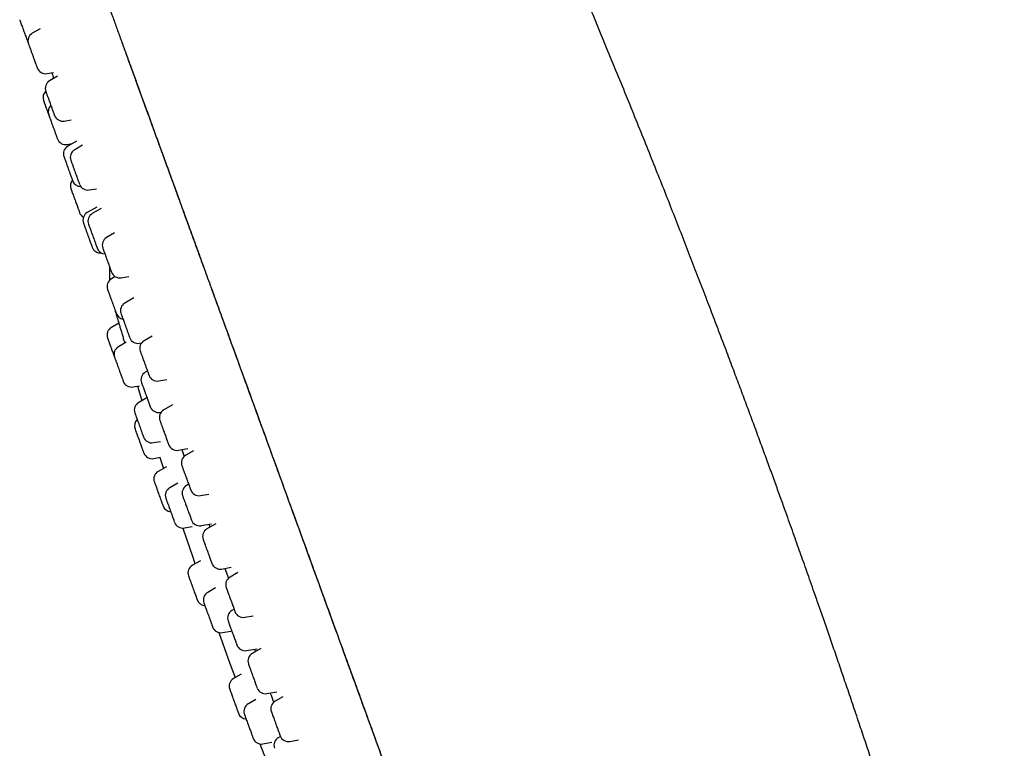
# Model space of a CAD drawing. Header units: millimetres. Extents: x 8 to 1577, y 12 to 2534.
# Tile 60 of 121: x 400 to 456, y 2133 to 2175. Entities that reach past the tile are written whole.
import ezdxf

# ---------------------------------------------------------------- set-up
doc = ezdxf.new("R2010")
doc.units = ezdxf.units.MM

msp = doc.modelspace()

# ---------------------------------------------------------------- linework, layer by layer
at = {"color": 7, "linetype": 'Continuous', "lineweight": 30}
for p, q in [((400.728, 2174.247), (400.287, 2173.992)), ((400.063, 2173.399), (400.078, 2173.363)), ((401.124, 2171.694), (401.505, 2171.761)), ((401.724, 2171.537), (401.275, 2171.278)), ((401.405, 2171.744), (401.42, 2171.697)), ((402.111, 2168.98), (402.511, 2169.05)), ((402.28, 2167.639), (402.571, 2167.69)), ((402.823, 2167.835), (402.315, 2167.542)), ((403.162, 2167.6), (402.709, 2167.338)), ((403.545, 2165.04), (403.964, 2165.113)), ((403.975, 2164.062), (403.43, 2163.748)), ((404.229, 2163.984), (403.718, 2163.688)), ((404.989, 2162.585), (404.534, 2162.323)), ((404.71, 2160.632), (404.71, 2159.883)), ((405.031, 2160.086), (404.81, 2159.958)), ((405.371, 2160.025), (405.808, 2160.102)), ((406.092, 2158.871), (405.579, 2158.575)), ((405.242, 2157.427), (404.813, 2157.185)), ((405.663, 2156.332), (405.216, 2156.08)), ((406.416, 2156.277), (406.534, 2156.297)), ((407.133, 2156.687), (406.681, 2156.426)), ((406.87, 2154.697), (406.75, 2154.628)), ((407.517, 2154.128), (407.972, 2154.208)), ((406.053, 2153.78), (406.41, 2153.847)), ((406.306, 2153.828), (406.559, 2153.003)), ((406.833, 2153.158), (406.374, 2152.898)), ((407.586, 2152.33), (407.662, 2152.343)), ((408.312, 2152.759), (407.803, 2152.465)), ((407.211, 2150.599), (407.609, 2150.673)), ((408.64, 2150.167), (409.172, 2150.26)), ((408.833, 2150.201), (408.978, 2149.804)), ((409.513, 2150.132), (409.065, 2149.874)), ((407.223, 2149.689), (407.621, 2149.763)), ((407.579, 2149.756), (407.782, 2149.122)), ((407.956, 2149.221), (407.489, 2148.958)), ((408.607, 2148.282), (408.148, 2148.023)), ((409.227, 2148.222), (409.107, 2148.152)), ((409.902, 2147.576), (410.374, 2147.659)), ((408.985, 2145.724), (409.425, 2145.806)), ((409.943, 2145.854), (410.532, 2145.958)), ((410.778, 2145.965), (410.275, 2145.674)), ((410.387, 2145.932), (410.445, 2145.772)), ((409.905, 2143.851), (409.443, 2143.591)), ((411.111, 2143.376), (411.661, 2143.473)), ((411.305, 2143.41), (411.51, 2142.848)), ((412.036, 2143.171), (411.597, 2142.918)), ((410.771, 2142.295), (410.325, 2142.043)), ((411.826, 2141.081), (411.706, 2141.011)), ((412.434, 2140.62), (412.921, 2140.706)), ((411.162, 2139.743), (411.638, 2139.832)), ((412.542, 2138.713), (413.146, 2138.82)), ((413.359, 2138.837), (412.867, 2138.553)), ((412.987, 2138.791), (413.038, 2138.651)), ((412.24, 2137.365), (411.799, 2137.117)), ((413.063, 2135.917), (412.641, 2135.679)), ((413.703, 2136.254), (414.266, 2136.354)), ((414.607, 2136.073), (414.178, 2135.826)), ((414.476, 2133.806), (414.354, 2133.735)), ((413.478, 2133.38), (413.982, 2133.474)), ((415.015, 2133.528), (415.514, 2133.616))]:
    msp.add_line(p, q, dxfattribs=at)
at = {"color": 7, "linetype": 'Continuous', "lineweight": 30, "flags": 128}
for points in [[(405.003, 2158.211), (405.009, 2158.19), (405.03, 2158.119)], [(408.899, 2145.715), (409.461, 2144.05), (409.589, 2143.673)], [(410.959, 2139.747), (411.592, 2137.985), (411.89, 2137.168)], [(413.303, 2133.378), (413.844, 2131.965), (414.176, 2131.107)]]:
    msp.add_lwpolyline(points, dxfattribs=at)
at = {"color": 7, "linetype": 'Continuous', "lineweight": 30}
for centre, start, end in [((400.537, 2173.559), 120, 200), ((401.037, 2172.186), 200, 280), ((401.525, 2170.845), 120, 200), ((401.398, 2170.316), 133.5759, 200), ((401.694, 2169.504), 133.8642, 200), ((402.025, 2169.472), 200, 280), ((402.194, 2168.131), 200, 280), ((402.565, 2167.109), 120, 200), ((402.959, 2166.905), 120, 200), ((402.964, 2165.283), 140.3583, 200), ((403.065, 2165.736), 200, 268.9022), ((403.459, 2165.532), 200, 280), ((403.464, 2163.91), 200, 239.2812), ((403.68, 2163.315), 120, 200), ((403.968, 2163.255), 120, 200), ((404.784, 2161.89), 120, 200), ((404.18, 2161.942), 200, 275.4181), ((404.468, 2161.883), 200, 266.1155), ((405.284, 2160.517), 200, 280), ((405.06, 2159.525), 120, 200), ((405.829, 2158.142), 120, 200), ((405.559, 2158.152), 200, 259.6776), ((405.059, 2156.75), 119.4148, 200), ((406.329, 2156.769), 200, 280), ((406.931, 2155.993), 120, 200), ((405.461, 2155.645), 119.4148, 200), ((407, 2154.195), 120, 200), ((405.961, 2154.272), 200, 280.5852), ((407.43, 2154.62), 200, 280), ((406.619, 2152.463), 119.4148, 200), ((407.499, 2152.822), 200, 280), ((408.053, 2152.032), 120, 200), ((406.631, 2151.553), 133.8642, 200), ((407.119, 2151.09), 200, 280.5852), ((407.131, 2150.18), 200, 280.6594), ((408.553, 2150.659), 200, 280), ((409.315, 2149.441), 120, 200), ((407.734, 2148.522), 119.3406, 200), ((408.394, 2147.588), 119.4148, 200), ((409.357, 2147.719), 120, 200), ((409.815, 2148.068), 200, 280), ((408.234, 2147.149), 200, 266.1155), ((408.893, 2146.215), 200, 280.5852), ((409.856, 2146.346), 200, 280), ((410.525, 2145.241), 120, 200), ((409.688, 2143.155), 119.3406, 200), ((411.024, 2143.868), 200, 280), ((411.847, 2142.485), 120, 200), ((410.187, 2141.782), 200, 266.1155), ((410.57, 2141.608), 119.4148, 200), ((411.956, 2140.578), 120, 200), ((412.347, 2141.112), 200, 280), ((411.07, 2140.235), 200, 280.5852), ((412.455, 2139.206), 200, 280), ((413.117, 2138.12), 120, 200), ((412.044, 2136.681), 119.3406, 200), ((413.616, 2136.747), 200, 280), ((412.886, 2135.244), 119.4148, 200), ((414.428, 2135.393), 120, 200), ((412.544, 2135.308), 200, 266.1155), ((413.386, 2133.871), 200, 280.5852), ((414.604, 2133.302), 120, 200), ((414.928, 2134.02), 200, 280)]:
    msp.add_arc(centre, 0.5, start, end, dxfattribs=at)
for points, knots in [([(455.876, 2107.857), (455.794, 2108.144), (455.571, 2108.922), (455.208, 2110.18), (454.789, 2111.62), (454.373, 2113.033), (453.961, 2114.422), (453.552, 2115.79), (453.132, 2117.181), (452.701, 2118.594), (452.262, 2120.023), (451.828, 2121.422), (451.401, 2122.788), (450.981, 2124.12), (450.57, 2125.417), (450.166, 2126.677), (449.772, 2127.9), (449.387, 2129.086), (449.013, 2130.23), (448.65, 2131.333), (448.299, 2132.395), (447.956, 2133.424), (447.607, 2134.464), (447.254, 2135.511), (446.897, 2136.564), (446.552, 2137.576), (446.219, 2138.547), (445.898, 2139.478), (445.589, 2140.369), (445.293, 2141.219), (445.029, 2141.975), (444.795, 2142.641), (444.59, 2143.223), (444.393, 2143.781), (444.2, 2144.324), (444.006, 2144.87), (443.805, 2145.434), (443.594, 2146.024), (443.357, 2146.684), (443.092, 2147.419), (442.798, 2148.232), (442.49, 2149.081), (442.166, 2149.966), (441.828, 2150.888), (441.482, 2151.826), (441.129, 2152.779), (440.768, 2153.745), (440.394, 2154.744), (440.007, 2155.773), (439.605, 2156.834), (439.189, 2157.925), (438.759, 2159.047), (438.315, 2160.199), (437.857, 2161.382), (437.387, 2162.588), (436.905, 2163.817), (436.41, 2165.069), (435.9, 2166.352), (435.371, 2167.675), (434.821, 2169.039), (434.25, 2170.445), (433.661, 2171.886), (433.053, 2173.361), (432.432, 2174.859), (431.797, 2176.378), (431.15, 2177.914), (430.489, 2179.473), (429.813, 2181.052), (429.125, 2182.649), (428.423, 2184.264), (427.704, 2185.903), (427.06, 2187.361), (426.493, 2188.635), (426.008, 2189.722), (425.51, 2190.83), (425.078, 2191.788), (424.811, 2192.378), (424.715, 2192.59)], [0, 0, 0, 0, 0.009906, 0.026865, 0.043453, 0.05973, 0.075746, 0.091545, 0.107133, 0.124005, 0.140562, 0.156776, 0.172625, 0.188089, 0.203149, 0.217791, 0.232009, 0.245809, 0.259201, 0.271963, 0.284342, 0.296346, 0.307977, 0.320748, 0.333047, 0.344879, 0.356245, 0.367144, 0.377575, 0.387536, 0.397026, 0.404151, 0.410984, 0.417524, 0.423779, 0.430117, 0.436752, 0.443682, 0.450908, 0.460042, 0.469609, 0.479607, 0.490037, 0.500898, 0.512188, 0.523226, 0.534644, 0.54644, 0.558615, 0.571165, 0.58409, 0.597387, 0.611053, 0.625089, 0.639499, 0.654021, 0.668917, 0.684194, 0.699861, 0.716225, 0.733015, 0.750245, 0.767908, 0.785979, 0.804097, 0.822551, 0.841305, 0.860323, 0.879563, 0.89903, 0.918806, 0.938987, 0.951925, 0.965094, 0.978522, 0.992244, 1, 1, 1, 1]), ([(401.217, 2184.994), (401.217, 2184.994), (401.215, 2185), (401.223, 2184.979), (401.241, 2184.927), (401.275, 2184.834), (401.322, 2184.705), (401.383, 2184.539), (401.457, 2184.336), (401.544, 2184.097), (401.644, 2183.821), (401.743, 2183.55), (401.832, 2183.303), (401.911, 2183.088), (401.999, 2182.846), (402.096, 2182.579), (402.204, 2182.283), (402.322, 2181.957), (402.449, 2181.609), (402.583, 2181.24), (402.725, 2180.852), (402.877, 2180.433), (403.042, 2179.98), (403.219, 2179.494), (403.402, 2178.991), (403.59, 2178.475), (403.781, 2177.949), (403.983, 2177.396), (404.194, 2176.816), (404.414, 2176.209), (404.64, 2175.589), (404.871, 2174.956), (405.105, 2174.314), (405.346, 2173.651), (405.594, 2172.968), (405.859, 2172.24), (406.141, 2171.465), (406.441, 2170.642), (406.747, 2169.801), (407.06, 2168.942), (407.378, 2168.068), (407.701, 2167.179), (408.029, 2166.278), (408.377, 2165.322), (408.745, 2164.312), (409.133, 2163.246), (409.524, 2162.171), (409.918, 2161.089), (410.314, 2160), (410.713, 2158.906), (411.224, 2157.502), (411.847, 2155.788), (412.585, 2153.762), (413.317, 2151.749), (414.045, 2149.751), (414.766, 2147.768), (415.489, 2145.782), (416.212, 2143.795), (416.932, 2141.817), (417.648, 2139.851), (418.359, 2137.897), (419.07, 2135.943), (419.781, 2133.991), (420.491, 2132.04), (421.2, 2130.093), (421.907, 2128.148), (422.563, 2126.347), (423.167, 2124.687), (423.719, 2123.17), (424.27, 2121.657), (424.785, 2120.243), (425.262, 2118.932), (425.701, 2117.724), (426.138, 2116.525), (426.539, 2115.422), (426.906, 2114.415), (427.238, 2113.501), (427.567, 2112.598), (427.894, 2111.7), (428.217, 2110.811), (428.537, 2109.933), (428.85, 2109.072), (429.157, 2108.231), (429.456, 2107.41), (429.746, 2106.611), (430.028, 2105.836), (430.3, 2105.088), (430.563, 2104.368), (430.814, 2103.677), (431.054, 2103.017), (431.283, 2102.39), (431.498, 2101.797), (431.702, 2101.237), (431.895, 2100.707), (432.078, 2100.204), (432.251, 2099.728), (432.414, 2099.28), (432.566, 2098.865), (432.706, 2098.479), (432.836, 2098.122), (432.956, 2097.791), (433.029, 2097.593), (433.065, 2097.493)], [0, 0, 0, 0, 0.000001, 0.015682, 0.031361, 0.04704, 0.062719, 0.078399, 0.093802, 0.109204, 0.124602, 0.140001, 0.1488, 0.157601, 0.166401, 0.175201, 0.184, 0.1928, 0.2016, 0.209667, 0.217734, 0.225802, 0.233869, 0.241935, 0.249999, 0.257315, 0.264633, 0.271951, 0.279269, 0.286587, 0.293906, 0.300808, 0.307706, 0.314603, 0.321499, 0.328396, 0.336096, 0.343797, 0.351499, 0.359202, 0.366904, 0.374603, 0.382301, 0.389999, 0.398798, 0.407599, 0.416399, 0.425198, 0.433998, 0.442798, 0.451599, 0.467731, 0.483864, 0.499998, 0.515679, 0.531358, 0.547038, 0.562718, 0.578399, 0.593799, 0.6092, 0.6246, 0.640001, 0.6554, 0.670799, 0.686202, 0.701604, 0.713702, 0.725802, 0.7379, 0.749995, 0.759798, 0.769602, 0.779404, 0.789203, 0.7969, 0.804598, 0.812298, 0.820002, 0.827862, 0.835718, 0.843573, 0.851428, 0.859286, 0.867143, 0.875, 0.88284, 0.890681, 0.898522, 0.906361, 0.914198, 0.921897, 0.929596, 0.937298, 0.945, 0.952859, 0.960716, 0.96857, 0.976426, 0.984284, 0.992143, 1, 1, 1, 1]), ([(399.565, 2174.768), (399.567, 2174.762), (399.572, 2174.749), (399.587, 2174.706), (399.604, 2174.662), (399.624, 2174.607), (399.654, 2174.524), (399.697, 2174.406), (399.738, 2174.292), (399.775, 2174.19), (399.807, 2174.104), (399.843, 2174.004), (399.885, 2173.89), (399.922, 2173.788), (399.95, 2173.71), (399.978, 2173.634), (400.008, 2173.551), (400.036, 2173.473), (400.053, 2173.427), (400.061, 2173.406), (400.064, 2173.398), (400.063, 2173.4), (400.063, 2173.4)], [0, 0, 0, 0, 0.061976, 0.123834, 0.157681, 0.191114, 0.258064, 0.325256, 0.392207, 0.433734, 0.474825, 0.516141, 0.578177, 0.639973, 0.67382, 0.707253, 0.774203, 0.841395, 0.908346, 0.949873, 0.990964, 1, 1, 1, 1]), ([(400.068, 2173.385), (400.068, 2173.386), (400.067, 2173.388), (400.07, 2173.381), (400.071, 2173.378)], [0, 0, 0, 0, 0.485863, 1, 1, 1, 1]), ([(400.078, 2173.359), (400.083, 2173.344), (400.094, 2173.315), (400.116, 2173.253), (400.138, 2173.194), (400.163, 2173.125), (400.199, 2173.027), (400.246, 2172.897), (400.29, 2172.776), (400.328, 2172.672), (400.359, 2172.586), (400.395, 2172.488), (400.434, 2172.381), (400.467, 2172.289), (400.492, 2172.221), (400.515, 2172.158), (400.539, 2172.092), (400.558, 2172.039), (400.566, 2172.017), (400.566, 2172.017), (400.566, 2172.017)], [0, 0, 0, 0, 0.066252, 0.132379, 0.168562, 0.204301, 0.275872, 0.3477, 0.419271, 0.463664, 0.50759, 0.551757, 0.618073, 0.684134, 0.720317, 0.756056, 0.827627, 0.899455, 0.971025, 1, 1, 1, 1]), ([(405.37, 2173.585), (405.449, 2173.368), (405.615, 2172.91), (405.879, 2172.186), (406.158, 2171.419), (406.444, 2170.633), (406.746, 2169.803), (407.065, 2168.926), (407.402, 2168), (407.746, 2167.055), (408.095, 2166.097), (408.461, 2165.092), (408.844, 2164.04), (409.244, 2162.941), (409.647, 2161.832), (409.938, 2161.033), (410.095, 2160.602), (410.116, 2160.545)], [0, 0, 0, 0, 0.0582795, 0.1229046, 0.1873369, 0.2516572, 0.3160315, 0.3869985, 0.458226, 0.5297714, 0.6011358, 0.6722133, 0.751306, 0.8302499, 0.9091298, 0.9880142, 1, 1, 1, 1]), ([(401.42, 2171.697), (401.421, 2171.693), (401.423, 2171.687), (401.439, 2171.637), (401.465, 2171.554), (401.489, 2171.478), (401.507, 2171.422), (401.509, 2171.414)], [0, 0, 0, 0, 0.23975, 0.477213, 0.716567, 0.956555, 1, 1, 1, 1]), ([(401.056, 2170.671), (401.056, 2170.671), (401.056, 2170.672), (401.062, 2170.656), (401.071, 2170.631), (401.08, 2170.606), (401.085, 2170.593)], [0, 0, 0, 0, 0.231903, 0.48894, 0.743611, 1, 1, 1, 1]), ([(401.085, 2170.593), (401.093, 2170.571), (401.109, 2170.526), (401.137, 2170.448), (401.163, 2170.376), (401.192, 2170.297), (401.232, 2170.188), (401.282, 2170.05), (401.327, 2169.927), (401.364, 2169.824), (401.394, 2169.742), (401.428, 2169.65), (401.463, 2169.554), (401.491, 2169.475), (401.511, 2169.42), (401.529, 2169.371), (401.545, 2169.327), (401.555, 2169.301), (401.554, 2169.304), (401.553, 2169.305)], [0, 0, 0, 0, 0.071161, 0.142186, 0.18105, 0.219437, 0.296309, 0.373459, 0.450332, 0.498014, 0.545194, 0.592633, 0.663862, 0.734817, 0.77368, 0.812067, 0.88894, 0.96609, 1, 1, 1, 1]), ([(400.928, 2170.145), (400.929, 2170.143), (400.931, 2170.138), (400.943, 2170.106), (400.956, 2170.069), (400.973, 2170.021), (401, 2169.947), (401.04, 2169.838), (401.08, 2169.729), (401.116, 2169.63), (401.147, 2169.545), (401.182, 2169.448), (401.206, 2169.381), (401.22, 2169.343)], [0, 0, 0, 0, 0.108353, 0.216501, 0.275676, 0.334126, 0.451177, 0.56865, 0.685701, 0.758304, 0.830143, 0.902377, 1, 1, 1, 1]), ([(401.224, 2169.332), (401.224, 2169.331), (401.225, 2169.331), (401.228, 2169.321), (401.23, 2169.315)], [0, 0, 0, 0, 0.41687, 1, 1, 1, 1]), ([(401.23, 2169.315), (401.235, 2169.303), (401.243, 2169.279), (401.264, 2169.224), (401.284, 2169.169), (401.307, 2169.105), (401.341, 2169.012), (401.387, 2168.886), (401.43, 2168.766), (401.468, 2168.662), (401.499, 2168.576), (401.536, 2168.477), (401.575, 2168.367), (401.61, 2168.271), (401.636, 2168.2), (401.661, 2168.132), (401.687, 2168.06), (401.71, 2167.997), (401.721, 2167.968), (401.724, 2167.959), (401.723, 2167.96), (401.723, 2167.961)], [0, 0, 0, 0, 0.064731, 0.12934, 0.164692, 0.199611, 0.269539, 0.339718, 0.409646, 0.45302, 0.495938, 0.539091, 0.603884, 0.668428, 0.703781, 0.738699, 0.808627, 0.878807, 0.948734, 0.992108, 1, 1, 1, 1]), ([(402.097, 2166.935), (402.096, 2166.936), (402.096, 2166.938), (402.1, 2166.925), (402.108, 2166.903), (402.117, 2166.88), (402.121, 2166.868)], [0, 0, 0, 0, 0.1718476, 0.4489819, 0.7235643, 1, 1, 1, 1]), ([(402.121, 2166.868), (402.129, 2166.847), (402.144, 2166.805), (402.172, 2166.729), (402.197, 2166.66), (402.225, 2166.582), (402.264, 2166.475), (402.314, 2166.338), (402.359, 2166.215), (402.396, 2166.112), (402.427, 2166.029), (402.46, 2165.936), (402.496, 2165.837), (402.526, 2165.756), (402.547, 2165.698), (402.566, 2165.647), (402.583, 2165.599), (402.594, 2165.567), (402.594, 2165.568), (402.594, 2165.569)], [0, 0, 0, 0, 0.070217, 0.140301, 0.17865, 0.216528, 0.292381, 0.368508, 0.444362, 0.491412, 0.537967, 0.584777, 0.655062, 0.725076, 0.763424, 0.801302, 0.877156, 0.953283, 1, 1, 1, 1]), ([(402.49, 2166.73), (402.49, 2166.731), (402.489, 2166.733), (402.498, 2166.709), (402.512, 2166.671), (402.527, 2166.63), (402.539, 2166.596), (402.546, 2166.578)], [0, 0, 0, 0, 0.154772, 0.45123, 0.634871, 0.816821, 1, 1, 1, 1]), ([(402.546, 2166.578), (402.556, 2166.549), (402.578, 2166.491), (402.611, 2166.399), (402.641, 2166.318), (402.672, 2166.23), (402.714, 2166.115), (402.766, 2165.974), (402.809, 2165.854), (402.845, 2165.757), (402.872, 2165.681), (402.902, 2165.599), (402.932, 2165.517), (402.955, 2165.455), (402.969, 2165.415), (402.981, 2165.383), (402.988, 2165.362), (402.988, 2165.364), (402.988, 2165.365)], [0, 0, 0, 0, 0.077364, 0.154581, 0.196832, 0.238565, 0.322139, 0.406014, 0.489588, 0.541426, 0.592719, 0.644294, 0.721732, 0.798872, 0.841123, 0.882856, 0.96643, 1, 1, 1, 1]), ([(402.494, 2165.112), (402.495, 2165.11), (402.496, 2165.107), (402.506, 2165.079), (402.522, 2165.034), (402.54, 2164.986), (402.561, 2164.929), (402.592, 2164.843), (402.636, 2164.722), (402.678, 2164.606), (402.716, 2164.504), (402.747, 2164.417), (402.784, 2164.317), (402.824, 2164.204), (402.861, 2164.104), (402.889, 2164.028), (402.916, 2163.954), (402.945, 2163.874), (402.971, 2163.801), (402.986, 2163.76), (402.993, 2163.741), (402.994, 2163.74), (402.994, 2163.739)], [0, 0, 0, 0, 0.040212, 0.100457, 0.160587, 0.193488, 0.225986, 0.291067, 0.356381, 0.421461, 0.461829, 0.501771, 0.541933, 0.602235, 0.662305, 0.695207, 0.727705, 0.792785, 0.8581, 0.92318, 0.963547, 1, 1, 1, 1]), ([(403.211, 2163.142), (403.211, 2163.143), (403.21, 2163.146), (403.213, 2163.136), (403.22, 2163.119), (403.227, 2163.098), (403.231, 2163.087)], [0, 0, 0, 0, 0.079856, 0.387775, 0.692858, 1, 1, 1, 1]), ([(403.231, 2163.087), (403.238, 2163.068), (403.252, 2163.029), (403.278, 2162.957), (403.303, 2162.891), (403.33, 2162.815), (403.368, 2162.711), (403.417, 2162.575), (403.462, 2162.452), (403.5, 2162.349), (403.531, 2162.264), (403.565, 2162.17), (403.602, 2162.068), (403.633, 2161.984), (403.655, 2161.923), (403.675, 2161.868), (403.694, 2161.815), (403.708, 2161.776), (403.709, 2161.774), (403.71, 2161.773)], [0, 0, 0, 0, 0.069047, 0.137963, 0.175672, 0.212918, 0.287508, 0.362366, 0.436955, 0.483221, 0.529, 0.57503, 0.644143, 0.71299, 0.750699, 0.787946, 0.862535, 0.937393, 1, 1, 1, 1]), ([(403.499, 2163.081), (403.499, 2163.082), (403.498, 2163.084), (403.507, 2163.06), (403.521, 2163.023), (403.535, 2162.982), (403.548, 2162.948), (403.554, 2162.93)], [0, 0, 0, 0, 0.1494836, 0.4477962, 0.6325866, 0.8156754, 1, 1, 1, 1]), ([(403.554, 2162.93), (403.565, 2162.901), (403.586, 2162.843), (403.619, 2162.752), (403.649, 2162.671), (403.681, 2162.584), (403.722, 2162.468), (403.774, 2162.328), (403.817, 2162.207), (403.853, 2162.11), (403.881, 2162.034), (403.91, 2161.952), (403.94, 2161.869), (403.963, 2161.807), (403.978, 2161.767), (403.99, 2161.734), (403.998, 2161.712), (403.997, 2161.714), (403.997, 2161.715)], [0, 0, 0, 0, 0.076717, 0.153289, 0.195187, 0.236572, 0.319447, 0.402621, 0.485497, 0.536902, 0.587767, 0.63891, 0.715701, 0.792196, 0.834094, 0.875479, 0.958355, 1, 1, 1, 1]), ([(404.316, 2161.716), (404.315, 2161.716), (404.315, 2161.718), (404.324, 2161.692), (404.342, 2161.644), (404.362, 2161.588), (404.382, 2161.533), (404.398, 2161.49), (404.406, 2161.468)], [0, 0, 0, 0, 0.111051, 0.342497, 0.573111, 0.715966, 0.857505, 1, 1, 1, 1]), ([(404.406, 2161.468), (404.418, 2161.433), (404.444, 2161.364), (404.481, 2161.261), (404.513, 2161.174), (404.546, 2161.082), (404.589, 2160.965), (404.639, 2160.827), (404.68, 2160.714), (404.712, 2160.626), (404.737, 2160.559), (404.761, 2160.491), (404.785, 2160.426), (404.801, 2160.383), (404.809, 2160.36), (404.814, 2160.347), (404.813, 2160.349), (404.813, 2160.35)], [0, 0, 0, 0, 0.083529, 0.1669, 0.212519, 0.257578, 0.347813, 0.438372, 0.528607, 0.584576, 0.639958, 0.695642, 0.779252, 0.86254, 0.908158, 0.953217, 1, 1, 1, 1]), ([(404.591, 2159.351), (404.591, 2159.351), (404.59, 2159.354), (404.599, 2159.33), (404.612, 2159.293), (404.627, 2159.252), (404.64, 2159.218), (404.646, 2159.2)], [0, 0, 0, 0, 0.149484, 0.447796, 0.632587, 0.815675, 1, 1, 1, 1]), ([(404.646, 2159.2), (404.656, 2159.171), (404.678, 2159.113), (404.711, 2159.021), (404.74, 2158.941), (404.772, 2158.853), (404.814, 2158.738), (404.865, 2158.598), (404.909, 2158.477), (404.945, 2158.38), (404.972, 2158.304), (405.002, 2158.222), (405.032, 2158.139), (405.055, 2158.077), (405.069, 2158.037), (405.081, 2158.004), (405.089, 2157.982), (405.088, 2157.984), (405.088, 2157.985)], [0, 0, 0, 0, 0.076717, 0.153289, 0.195187, 0.236572, 0.319447, 0.402621, 0.485497, 0.536902, 0.587767, 0.63891, 0.715701, 0.792196, 0.834094, 0.875479, 0.958355, 1, 1, 1, 1]), ([(410.513, 2159.453), (410.633, 2159.123), (410.891, 2158.416), (411.287, 2157.327), (411.784, 2155.962), (412.365, 2154.364), (413.031, 2152.535), (413.698, 2150.704), (414.364, 2148.874), (415.026, 2147.054), (415.684, 2145.246), (416.338, 2143.449), (416.992, 2141.652), (417.664, 2139.807), (418.353, 2137.914), (419.059, 2135.973), (419.766, 2134.032), (420.472, 2132.091), (421.179, 2130.149), (421.809, 2128.419), (422.361, 2126.9), (422.837, 2125.593), (423.312, 2124.288), (423.786, 2122.986), (424.259, 2121.686), (424.731, 2120.39), (425.166, 2119.194), (425.566, 2118.096), (425.929, 2117.097), (426.29, 2116.106), (426.648, 2115.123), (426.909, 2114.406), (427.049, 2114.021), (427.073, 2113.956)], [0, 0, 0, 0, 0.021958, 0.047025, 0.07211, 0.112255, 0.152383, 0.192454, 0.232431, 0.272328, 0.311467, 0.350571, 0.389652, 0.428723, 0.470916, 0.513122, 0.555357, 0.597634, 0.639972, 0.682415, 0.711052, 0.739715, 0.768393, 0.797071, 0.825739, 0.854395, 0.883062, 0.905538, 0.928013, 0.950485, 0.97296, 0.995443, 1, 1, 1, 1]), ([(405.03, 2158.119), (405.031, 2158.116), (405.032, 2158.11), (405.048, 2158.058), (405.072, 2157.976), (405.105, 2157.864), (405.147, 2157.723), (405.197, 2157.555), (405.254, 2157.364), (405.316, 2157.153), (405.384, 2156.925), (405.455, 2156.685), (405.519, 2156.469), (405.559, 2156.334), (405.575, 2156.283)], [0, 0, 0, 0, 0.086084, 0.171913, 0.258665, 0.344922, 0.430553, 0.517067, 0.603545, 0.689188, 0.775496, 0.862076, 0.94775, 1, 1, 1, 1]), ([(405.361, 2157.967), (405.361, 2157.968), (405.36, 2157.968), (405.371, 2157.938), (405.39, 2157.887), (405.411, 2157.828), (405.432, 2157.771), (405.448, 2157.727), (405.456, 2157.705)], [0, 0, 0, 0, 0.13747, 0.362037, 0.585798, 0.724407, 0.86174, 1, 1, 1, 1]), ([(405.456, 2157.705), (405.469, 2157.67), (405.495, 2157.599), (405.532, 2157.495), (405.564, 2157.408), (405.598, 2157.315), (405.641, 2157.198), (405.691, 2157.061), (405.731, 2156.949), (405.763, 2156.863), (405.786, 2156.798), (405.811, 2156.731), (405.833, 2156.669), (405.848, 2156.628), (405.855, 2156.608), (405.859, 2156.598), (405.858, 2156.6), (405.858, 2156.601)], [0, 0, 0, 0, 0.084543, 0.168925, 0.215097, 0.260702, 0.352032, 0.44369, 0.535019, 0.591667, 0.64772, 0.70408, 0.788704, 0.873002, 0.919174, 0.96478, 1, 1, 1, 1]), ([(404.589, 2156.579), (404.59, 2156.577), (404.592, 2156.572), (404.603, 2156.54), (404.617, 2156.503), (404.634, 2156.455), (404.661, 2156.381), (404.701, 2156.272), (404.741, 2156.163), (404.777, 2156.063), (404.808, 2155.979), (404.844, 2155.878), (404.886, 2155.763), (404.925, 2155.657), (404.954, 2155.576), (404.973, 2155.523), (404.983, 2155.495), (404.987, 2155.485)], [0, 0, 0, 0, 0.0854631, 0.170597, 0.2172267, 0.2632847, 0.3555194, 0.4480864, 0.540321, 0.5975315, 0.6541403, 0.7110593, 0.7965224, 0.8816563, 0.928286, 0.974344, 1, 1, 1, 1]), ([(406.461, 2155.822), (406.461, 2155.821), (406.461, 2155.82), (406.47, 2155.797), (406.49, 2155.743), (406.515, 2155.673), (406.541, 2155.601), (406.566, 2155.534), (406.584, 2155.484), (406.593, 2155.459)], [0, 0, 0, 0, 0.084039, 0.272715, 0.46207, 0.650745, 0.76762, 0.883419, 1, 1, 1, 1]), ([(404.992, 2155.473), (404.992, 2155.473), (404.992, 2155.472), (404.997, 2155.458), (405.007, 2155.43), (405.025, 2155.381), (405.049, 2155.315), (405.072, 2155.252), (405.098, 2155.18), (405.135, 2155.079), (405.183, 2154.946), (405.228, 2154.824), (405.266, 2154.72), (405.297, 2154.635), (405.332, 2154.538), (405.37, 2154.434), (405.402, 2154.345), (405.426, 2154.281), (405.447, 2154.221), (405.469, 2154.161), (405.486, 2154.115), (405.491, 2154.099), (405.491, 2154.102), (405.491, 2154.102)], [0, 0, 0, 0, 0.031351, 0.071157, 0.111181, 0.171276, 0.231141, 0.26393, 0.296316, 0.361174, 0.426265, 0.491122, 0.531351, 0.571157, 0.611181, 0.671276, 0.731141, 0.76393, 0.796316, 0.861174, 0.926265, 0.991122, 1, 1, 1, 1]), ([(406.593, 2155.459), (406.607, 2155.42), (406.635, 2155.342), (406.675, 2155.233), (406.708, 2155.144), (406.742, 2155.05), (406.784, 2154.935), (406.831, 2154.805), (406.868, 2154.704), (406.895, 2154.628), (406.915, 2154.574), (406.934, 2154.521), (406.95, 2154.477), (406.959, 2154.453), (406.96, 2154.45), (406.96, 2154.449)], [0, 0, 0, 0, 0.091977, 0.183779, 0.234011, 0.283627, 0.382987, 0.482705, 0.582065, 0.643695, 0.704676, 0.765992, 0.858058, 0.949768, 1, 1, 1, 1]), ([(406.531, 2154.022), (406.531, 2154.021), (406.532, 2154.018), (406.546, 2153.98), (406.566, 2153.924), (406.589, 2153.862), (406.611, 2153.802), (406.627, 2153.756), (406.636, 2153.733)], [0, 0, 0, 0, 0.178542, 0.392416, 0.605521, 0.73753, 0.868324, 1, 1, 1, 1]), ([(406.636, 2153.733), (406.649, 2153.697), (406.676, 2153.624), (406.714, 2153.519), (406.746, 2153.43), (406.78, 2153.337), (406.823, 2153.22), (406.872, 2153.084), (406.912, 2152.975), (406.942, 2152.891), (406.965, 2152.829), (406.988, 2152.766), (407.009, 2152.709), (407.022, 2152.673), (407.027, 2152.657), (407.03, 2152.65), (407.029, 2152.652), (407.029, 2152.653)], [0, 0, 0, 0, 0.086304, 0.172444, 0.219578, 0.266133, 0.359365, 0.452933, 0.546164, 0.603993, 0.661214, 0.718748, 0.805135, 0.891189, 0.938323, 0.984878, 1, 1, 1, 1]), ([(406.151, 2152.288), (406.15, 2152.289), (406.15, 2152.29), (406.159, 2152.265), (406.173, 2152.226), (406.189, 2152.184), (406.21, 2152.124), (406.24, 2152.042), (406.274, 2151.95), (406.303, 2151.869), (406.335, 2151.781), (406.377, 2151.665), (406.429, 2151.525), (406.472, 2151.405), (406.507, 2151.308), (406.535, 2151.232), (406.564, 2151.151), (406.594, 2151.07), (406.616, 2151.009), (406.63, 2150.97), (406.642, 2150.939), (406.649, 2150.919), (406.648, 2150.922), (406.648, 2150.922)], [0, 0, 0, 0, 0.037336, 0.102193, 0.142422, 0.182228, 0.222252, 0.282348, 0.342212, 0.375001, 0.407388, 0.472245, 0.537336, 0.602193, 0.642422, 0.682228, 0.722252, 0.782348, 0.842212, 0.875001, 0.907388, 0.972245, 1, 1, 1, 1]), ([(407.584, 2151.86), (407.584, 2151.86), (407.583, 2151.861), (407.587, 2151.852), (407.597, 2151.823), (407.62, 2151.761), (407.647, 2151.686), (407.675, 2151.609), (407.7, 2151.539), (407.719, 2151.488), (407.728, 2151.462)], [0, 0, 0, 0, 0.04163, 0.131015, 0.310014, 0.489658, 0.668657, 0.779538, 0.889398, 1, 1, 1, 1]), ([(406.161, 2151.382), (406.162, 2151.381), (406.162, 2151.379), (406.169, 2151.361), (406.183, 2151.323), (406.203, 2151.268), (406.223, 2151.212), (406.247, 2151.147), (406.281, 2151.053), (406.327, 2150.926), (406.371, 2150.806), (406.409, 2150.702), (406.44, 2150.616), (406.476, 2150.517), (406.516, 2150.407), (406.551, 2150.312), (406.576, 2150.241), (406.601, 2150.174), (406.626, 2150.104), (406.649, 2150.043), (406.658, 2150.016), (406.662, 2150.007), (406.661, 2150.009), (406.661, 2150.009)], [0, 0, 0, 0, 0.036906, 0.076887, 0.136919, 0.196718, 0.229472, 0.261824, 0.326612, 0.391633, 0.456421, 0.496606, 0.53637, 0.576351, 0.636382, 0.696182, 0.728935, 0.761288, 0.826075, 0.891096, 0.955884, 0.996017, 1, 1, 1, 1]), ([(407.728, 2151.462), (407.743, 2151.422), (407.772, 2151.342), (407.812, 2151.232), (407.845, 2151.142), (407.879, 2151.049), (407.92, 2150.935), (407.966, 2150.809), (408.002, 2150.712), (408.027, 2150.641), (408.046, 2150.59), (408.063, 2150.543), (408.077, 2150.505), (408.083, 2150.488), (408.083, 2150.489), (408.083, 2150.489)], [0, 0, 0, 0, 0.094152, 0.188126, 0.239546, 0.290336, 0.392046, 0.494123, 0.595833, 0.658921, 0.721346, 0.784112, 0.878355, 0.972235, 1, 1, 1, 1]), ([(408.847, 2149.267), (408.846, 2149.268), (408.846, 2149.269), (408.85, 2149.259), (408.857, 2149.238), (408.874, 2149.193), (408.902, 2149.114), (408.934, 2149.026), (408.965, 2148.941), (408.993, 2148.864), (409.013, 2148.81), (409.023, 2148.783)], [0, 0, 0, 0, 0.064557, 0.145265, 0.224983, 0.384626, 0.544844, 0.704487, 0.803378, 0.901358, 1, 1, 1, 1]), ([(407.266, 2148.348), (407.266, 2148.348), (407.266, 2148.348), (407.276, 2148.318), (407.291, 2148.277), (407.307, 2148.233), (407.33, 2148.171), (407.361, 2148.087), (407.395, 2147.993), (407.425, 2147.911), (407.457, 2147.822), (407.499, 2147.706), (407.55, 2147.566), (407.594, 2147.446), (407.629, 2147.351), (407.656, 2147.276), (407.684, 2147.197), (407.713, 2147.118), (407.735, 2147.059), (407.748, 2147.023), (407.758, 2146.994), (407.765, 2146.977), (407.763, 2146.98), (407.763, 2146.981)], [0, 0, 0, 0, 0.045889, 0.110747, 0.150976, 0.190782, 0.230806, 0.290901, 0.350765, 0.383554, 0.415941, 0.480799, 0.545889, 0.610747, 0.650976, 0.690782, 0.730806, 0.790901, 0.850765, 0.883554, 0.915941, 0.980799, 1, 1, 1, 1]), ([(409.023, 2148.783), (409.038, 2148.741), (409.069, 2148.657), (409.109, 2148.546), (409.141, 2148.457), (409.175, 2148.366), (409.214, 2148.257), (409.257, 2148.14), (409.288, 2148.055), (409.31, 2147.995), (409.324, 2147.955), (409.337, 2147.92), (409.345, 2147.898), (409.344, 2147.899), (409.344, 2147.9)], [0, 0, 0, 0, 0.1011191, 0.2020462, 0.257271, 0.3118188, 0.4210549, 0.5306845, 0.6399205, 0.7076763, 0.7747197, 0.8421304, 0.9433466, 1, 1, 1, 1]), ([(407.924, 2147.416), (407.924, 2147.416), (407.924, 2147.417), (407.931, 2147.397), (407.949, 2147.348), (407.973, 2147.282), (407.998, 2147.212), (408.022, 2147.146), (408.053, 2147.062), (408.091, 2146.958), (408.13, 2146.85), (408.163, 2146.761), (408.197, 2146.667), (408.239, 2146.551), (408.287, 2146.42), (408.324, 2146.316), (408.353, 2146.239), (408.373, 2146.182), (408.393, 2146.127), (408.411, 2146.078), (408.42, 2146.053), (408.423, 2146.044), (408.423, 2146.045), (408.423, 2146.045)], [0, 0, 0, 0, 0.018463, 0.08332, 0.148411, 0.213268, 0.253497, 0.293303, 0.333327, 0.393423, 0.453287, 0.486076, 0.518463, 0.58332, 0.648411, 0.713268, 0.753497, 0.793303, 0.833327, 0.893423, 0.953287, 0.986076, 1, 1, 1, 1]), ([(408.888, 2147.546), (408.887, 2147.547), (408.886, 2147.549), (408.889, 2147.542), (408.895, 2147.526), (408.91, 2147.486), (408.936, 2147.413), (408.967, 2147.329), (408.997, 2147.246), (409.024, 2147.172), (409.043, 2147.118), (409.053, 2147.092)], [0, 0, 0, 0, 0.0288117, 0.1126038, 0.1953687, 0.3611118, 0.527452, 0.6931948, 0.7958646, 0.897589, 1, 1, 1, 1]), ([(409.053, 2147.092), (409.068, 2147.05), (409.098, 2146.967), (409.139, 2146.857), (409.171, 2146.767), (409.205, 2146.675), (409.245, 2146.565), (409.289, 2146.444), (409.321, 2146.355), (409.344, 2146.291), (409.36, 2146.247), (409.375, 2146.208), (409.385, 2146.18), (409.386, 2146.178), (409.386, 2146.177)], [0, 0, 0, 0, 0.098635, 0.197083, 0.250951, 0.304159, 0.410711, 0.517648, 0.624201, 0.690292, 0.755688, 0.821443, 0.920173, 1, 1, 1, 1]), ([(410.055, 2145.07), (410.056, 2145.068), (410.056, 2145.066), (410.064, 2145.045), (410.075, 2145.016), (410.094, 2144.961), (410.127, 2144.873), (410.161, 2144.777), (410.194, 2144.687), (410.223, 2144.607), (410.244, 2144.551), (410.254, 2144.523)], [0, 0, 0, 0, 0.136085, 0.210622, 0.284245, 0.431681, 0.579648, 0.727083, 0.818413, 0.908901, 1, 1, 1, 1]), ([(410.254, 2144.523), (410.269, 2144.48), (410.301, 2144.395), (410.341, 2144.285), (410.373, 2144.197), (410.405, 2144.108), (410.443, 2144.004), (410.483, 2143.895), (410.511, 2143.817), (410.53, 2143.766), (410.542, 2143.733), (410.552, 2143.705), (410.553, 2143.7), (410.555, 2143.697)], [0, 0, 0, 0, 0.1071919, 0.2141803, 0.2727216, 0.3305453, 0.4463417, 0.5625552, 0.6783514, 0.7501764, 0.8212461, 0.8927052, 1, 1, 1, 1]), ([(409.218, 2142.984), (409.218, 2142.983), (409.219, 2142.981), (409.225, 2142.965), (409.238, 2142.928), (409.264, 2142.857), (409.294, 2142.775), (409.324, 2142.694), (409.35, 2142.62), (409.384, 2142.528), (409.424, 2142.417), (409.464, 2142.307), (409.497, 2142.217), (409.531, 2142.125), (409.571, 2142.014), (409.615, 2141.892), (409.649, 2141.8), (409.673, 2141.735), (409.689, 2141.689), (409.704, 2141.648), (409.715, 2141.617), (409.717, 2141.614), (409.717, 2141.612)], [0, 0, 0, 0, 0.03294, 0.065477, 0.130633, 0.196024, 0.261181, 0.301596, 0.341585, 0.381794, 0.442167, 0.502307, 0.535247, 0.567784, 0.63294, 0.698332, 0.763488, 0.803903, 0.843893, 0.884101, 0.944474, 1, 1, 1, 1]), ([(411.378, 2142.311), (411.378, 2142.312), (411.377, 2142.314), (411.384, 2142.294), (411.395, 2142.266), (411.409, 2142.227), (411.433, 2142.162), (411.469, 2142.062), (411.507, 2141.959), (411.541, 2141.863), (411.572, 2141.78), (411.592, 2141.723), (411.603, 2141.695)], [0, 0, 0, 0, 0.061553, 0.189261, 0.25921, 0.328302, 0.466662, 0.605522, 0.743882, 0.82959, 0.914508, 1, 1, 1, 1]), ([(411.603, 2141.695), (411.618, 2141.652), (411.65, 2141.565), (411.689, 2141.457), (411.72, 2141.372), (411.751, 2141.287), (411.787, 2141.189), (411.823, 2141.09), (411.847, 2141.023), (411.863, 2140.981), (411.871, 2140.957), (411.877, 2140.942), (411.876, 2140.944), (411.876, 2140.944)], [0, 0, 0, 0, 0.1130137, 0.2258129, 0.2875338, 0.348498, 0.4705835, 0.5931088, 0.7151942, 0.7909202, 0.8658499, 0.9411901, 1, 1, 1, 1]), ([(410.1, 2141.437), (410.101, 2141.434), (410.103, 2141.429), (410.111, 2141.406), (410.123, 2141.374), (410.144, 2141.316), (410.178, 2141.225), (410.213, 2141.127), (410.247, 2141.035), (410.276, 2140.954), (410.312, 2140.856), (410.354, 2140.741), (410.394, 2140.631), (410.425, 2140.544), (410.457, 2140.456), (410.494, 2140.354), (410.533, 2140.247), (410.56, 2140.173), (410.578, 2140.123), (410.589, 2140.093), (410.598, 2140.069), (410.599, 2140.066), (410.6, 2140.065)], [0, 0, 0, 0, 0.060138, 0.093076, 0.125611, 0.190765, 0.256153, 0.321307, 0.361719, 0.401707, 0.441914, 0.502284, 0.562422, 0.595361, 0.627895, 0.693049, 0.758437, 0.823591, 0.864004, 0.903991, 0.944198, 1, 1, 1, 1]), ([(411.487, 2140.405), (411.487, 2140.405), (411.487, 2140.405), (411.495, 2140.383), (411.506, 2140.351), (411.521, 2140.31), (411.546, 2140.242), (411.584, 2140.139), (411.622, 2140.034), (411.657, 2139.937), (411.687, 2139.854), (411.708, 2139.796), (411.719, 2139.768)], [0, 0, 0, 0, 0.080234, 0.205401, 0.273957, 0.341673, 0.477279, 0.613374, 0.748981, 0.832982, 0.91621, 1, 1, 1, 1]), ([(411.719, 2139.768), (411.734, 2139.725), (411.766, 2139.638), (411.805, 2139.53), (411.836, 2139.446), (411.866, 2139.362), (411.901, 2139.267), (411.936, 2139.17), (411.959, 2139.107), (411.974, 2139.067), (411.981, 2139.046), (411.986, 2139.034), (411.985, 2139.037), (411.985, 2139.037)], [0, 0, 0, 0, 0.115076, 0.229934, 0.292781, 0.354858, 0.479171, 0.603933, 0.728246, 0.805354, 0.881651, 0.958366, 1, 1, 1, 1]), ([(412.647, 2137.948), (412.647, 2137.948), (412.646, 2137.95), (412.651, 2137.937), (412.663, 2137.904), (412.677, 2137.865), (412.695, 2137.816), (412.723, 2137.74), (412.763, 2137.629), (412.804, 2137.518), (412.84, 2137.418), (412.871, 2137.333), (412.892, 2137.275), (412.902, 2137.247)], [0, 0, 0, 0, 0.0142839, 0.1327589, 0.2507776, 0.315419, 0.3792678, 0.5071302, 0.6354532, 0.7633154, 0.8425199, 0.9209951, 1, 1, 1, 1]), ([(412.902, 2137.247), (412.918, 2137.204), (412.949, 2137.117), (412.988, 2137.012), (413.017, 2136.931), (413.046, 2136.852), (413.079, 2136.762), (413.11, 2136.676), (413.13, 2136.622), (413.141, 2136.592), (413.146, 2136.578), (413.146, 2136.577), (413.146, 2136.577)], [0, 0, 0, 0, 0.121841, 0.243451, 0.309992, 0.375718, 0.507339, 0.639435, 0.771056, 0.852697, 0.933479, 1, 1, 1, 1]), ([(411.574, 2136.51), (411.575, 2136.509), (411.576, 2136.506), (411.585, 2136.481), (411.601, 2136.438), (411.618, 2136.391), (411.638, 2136.334), (411.669, 2136.249), (411.712, 2136.131), (411.754, 2136.015), (411.792, 2135.913), (411.823, 2135.827), (411.86, 2135.726), (411.901, 2135.613), (411.938, 2135.512), (411.966, 2135.435), (411.993, 2135.361), (412.022, 2135.279), (412.05, 2135.204), (412.065, 2135.161), (412.073, 2135.14), (412.074, 2135.138), (412.074, 2135.137)], [0, 0, 0, 0, 0.038542, 0.09873, 0.158687, 0.191526, 0.223963, 0.288921, 0.354112, 0.419069, 0.459361, 0.499228, 0.539314, 0.599502, 0.659459, 0.692298, 0.724735, 0.789693, 0.854884, 0.919841, 0.960133, 1, 1, 1, 1]), ([(413.897, 2136.289), (413.953, 2136.134), (414.018, 2135.956), (414.083, 2135.779), (414.091, 2135.756)], [0, 0, 0, 0, 0.8677539, 1, 1, 1, 1]), ([(412.417, 2135.072), (412.417, 2135.072), (412.416, 2135.073), (412.421, 2135.062), (412.431, 2135.032), (412.449, 2134.983), (412.468, 2134.932), (412.49, 2134.872), (412.522, 2134.783), (412.567, 2134.66), (412.61, 2134.542), (412.647, 2134.439), (412.679, 2134.353), (412.715, 2134.253), (412.756, 2134.141), (412.792, 2134.042), (412.819, 2133.968), (412.845, 2133.897), (412.872, 2133.82), (412.898, 2133.751), (412.911, 2133.715), (412.916, 2133.701), (412.916, 2133.701), (412.916, 2133.701)], [0, 0, 0, 0, 0.015562, 0.055586, 0.115682, 0.175546, 0.208335, 0.240722, 0.305579, 0.37067, 0.435527, 0.475756, 0.515562, 0.555586, 0.615682, 0.675546, 0.708335, 0.740722, 0.805579, 0.87067, 0.935527, 0.975756, 1, 1, 1, 1]), ([(413.959, 2135.221), (413.959, 2135.221), (413.959, 2135.22), (413.967, 2135.197), (413.982, 2135.157), (413.999, 2135.111), (414.019, 2135.057), (414.049, 2134.974), (414.092, 2134.856), (414.133, 2134.742), (414.17, 2134.64), (414.202, 2134.554), (414.222, 2134.497), (414.233, 2134.468)], [0, 0, 0, 0, 0.058861, 0.171978, 0.28466, 0.346378, 0.407339, 0.529419, 0.651939, 0.774019, 0.849642, 0.924568, 1, 1, 1, 1]), ([(414.233, 2134.468), (414.249, 2134.425), (414.28, 2134.34), (414.317, 2134.238), (414.345, 2134.16), (414.373, 2134.084), (414.403, 2134.001), (414.431, 2133.923), (414.448, 2133.877), (414.456, 2133.856), (414.459, 2133.848), (414.458, 2133.85), (414.458, 2133.85)], [0, 0, 0, 0, 0.128086, 0.255929, 0.325881, 0.394976, 0.533344, 0.67221, 0.810578, 0.896403, 0.981326, 1, 1, 1, 1])]:
    msp.add_open_spline(points, degree=3, knots=knots, dxfattribs=at)

doc.saveas('drawing.dxf')
